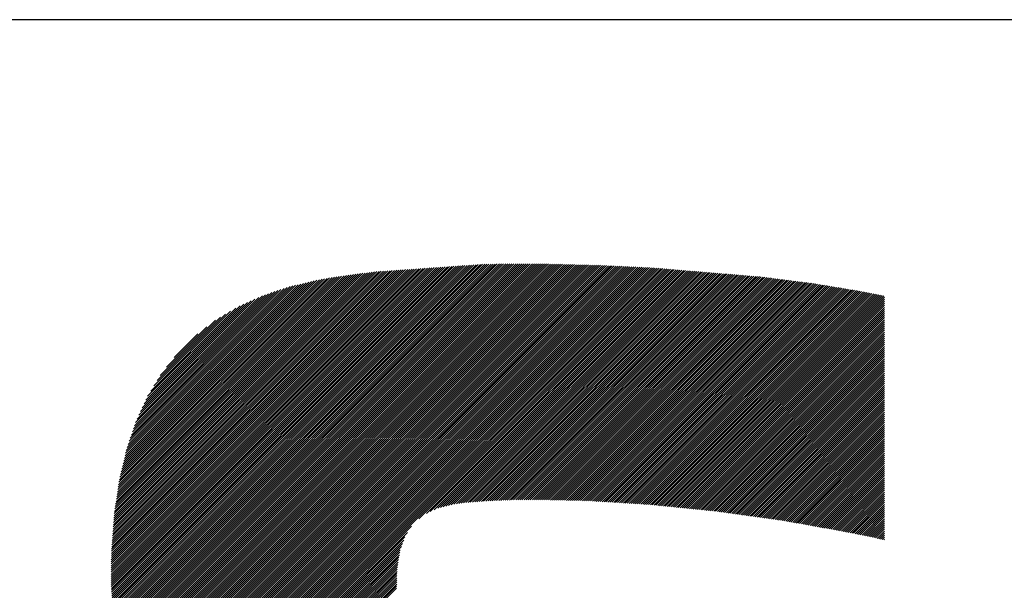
# Model space of a CAD drawing. Header units: millimetres. Extents: x 0 to 594, y 0 to 420.
# Tile 16 of 112: x 156.28 to 160.55, y 182.79 to 185.27. Entities that reach past the tile are written whole.
import ezdxf

# ---------------------------------------------------------------- set-up
doc = ezdxf.new("R2010")
doc.units = ezdxf.units.MM
doc.header["$LTSCALE"] = 0.257233
doc.layers.add('NoLayerName_001', color=7, linetype='Continuous')
doc.layers.add('NoLayerName_002', color=7, linetype='Continuous')

# ---------------------------------------------------------------- blocks, each defined once
blk = doc.blocks.new('JZB_0005')
at = {"layer": 'NoLayerName_002', "color": 164, "linetype": 'Continuous', "lineweight": 25}
for p, q in [((8.7309, 3.3029), (10.3035, 4.8755)), ((8.7315, 3.2945), (10.3131, 4.8761)), ((8.732, 3.2862), (10.3227, 4.8768)), ((8.7326, 3.2778), (10.3322, 4.8775)), ((8.7331, 3.2695), (10.3415, 4.8778)), ((8.7343, 3.2617), (10.3506, 4.878)), ((8.7357, 3.2543), (10.3597, 4.8782)), ((8.7372, 3.2468), (10.3688, 4.8784)), ((8.7387, 3.2394), (10.3779, 4.8785)), ((8.7402, 3.232), (10.3869, 4.8787)), ((8.7416, 3.2245), (10.396, 4.8789)), ((8.7431, 3.2171), (10.4051, 4.8791)), ((8.7446, 3.2096), (10.4142, 4.8793)), ((8.746, 3.2022), (10.4233, 4.8795)), ((8.7475, 3.1948), (10.4324, 4.8796)), ((8.749, 3.1873), (10.4415, 4.8798)), ((8.7505, 3.1799), (10.4505, 4.8799)), ((8.7519, 3.1724), (10.4594, 4.8799)), ((8.7534, 3.165), (10.4684, 4.88)), ((8.7549, 3.1576), (10.4773, 4.88)), ((8.7563, 3.1501), (10.4862, 4.88)), ((8.7578, 3.1427), (10.4951, 4.88)), ((8.7593, 3.1353), (10.504, 4.88)), ((8.7607, 3.1278), (10.5129, 4.8799)), ((8.7622, 3.1204), (10.5217, 4.8799)), ((8.7637, 3.1129), (10.5305, 4.8798)), ((8.7652, 3.1055), (10.5393, 4.8797)), ((8.7666, 3.0981), (10.5482, 4.8796)), ((8.7681, 3.0906), (10.557, 4.8795)), ((8.7696, 3.0832), (10.5658, 4.8794)), ((8.771, 3.0758), (10.5747, 4.8794)), ((8.7725, 3.0683), (10.5835, 4.8793)), ((8.774, 3.0609), (10.5923, 4.8792)), ((8.7756, 3.0536), (10.6011, 4.8791)), ((8.778, 3.0471), (10.61, 4.879)), ((8.7804, 3.0406), (10.6188, 4.8789)), ((8.7828, 3.0341), (10.6274, 4.8787)), ((8.7852, 3.0275), (10.6361, 4.8785)), ((8.7876, 3.021), (10.6448, 4.8783)), ((8.79, 3.0145), (10.6535, 4.878)), ((8.7924, 3.008), (10.6622, 4.8778)), ((8.7947, 3.0015), (10.6709, 4.8776)), ((8.7971, 2.9949), (10.6796, 4.8774)), ((8.7995, 2.9884), (10.6883, 4.8772)), ((8.8019, 2.9819), (10.6969, 4.8769)), ((8.8043, 2.9754), (10.7056, 4.8767)), ((8.8067, 2.9689), (10.7143, 4.8765)), ((8.8091, 2.9623), (10.723, 4.8763)), ((8.8114, 2.9558), (10.7317, 4.876)), ((8.8138, 2.9493), (10.7404, 4.8758)), ((8.8162, 2.9428), (10.7491, 4.8756)), ((8.8186, 2.9362), (10.7577, 4.8754)), ((8.821, 2.9297), (10.7664, 4.8752)), ((8.7181, 3.5128), (10.0642, 4.8589)), ((8.7181, 3.5217), (10.0546, 4.8582)), ((8.7181, 3.5306), (10.045, 4.8575)), ((8.7182, 3.4951), (10.0833, 4.8602)), ((8.7182, 3.5039), (10.0738, 4.8595)), ((8.7182, 3.5396), (10.0355, 4.8569)), ((8.7183, 3.5486), (10.0259, 4.8562)), ((8.7183, 3.5576), (10.0163, 4.8555)), ((8.7184, 3.5665), (10.0067, 4.8549)), ((8.7187, 3.4866), (10.0929, 4.8609)), ((8.7187, 3.5757), (9.9972, 4.8542)), ((8.719, 3.5849), (9.9876, 4.8535)), ((8.7192, 3.4783), (10.1025, 4.8615)), ((8.7193, 3.5941), (9.978, 4.8529)), ((8.7196, 3.6033), (9.9684, 4.8522)), ((8.7198, 3.4699), (10.112, 4.8622)), ((8.7198, 3.6125), (9.9589, 4.8515)), ((8.7201, 3.6217), (9.9493, 4.8509)), ((8.7203, 3.4616), (10.1216, 4.8628)), ((8.7204, 3.6309), (9.9397, 4.8502)), ((8.7207, 3.6401), (9.9302, 4.8495)), ((8.7209, 3.4532), (10.1312, 4.8635)), ((8.7211, 3.6494), (9.9206, 4.8489)), ((8.7215, 3.4449), (10.1408, 4.8642)), ((8.7218, 3.659), (9.911, 4.8482)), ((8.722, 3.4365), (10.1503, 4.8648)), ((8.7226, 3.4282), (10.1599, 4.8655)), ((8.7226, 3.6687), (9.9014, 4.8476)), ((8.7231, 3.4198), (10.1695, 4.8662)), ((8.7233, 3.6784), (9.8919, 4.8469)), ((8.7237, 3.4115), (10.1791, 4.8668)), ((8.7241, 3.688), (9.8823, 4.8462)), ((8.7242, 3.4031), (10.1886, 4.8675)), ((8.7248, 3.3948), (10.1982, 4.8682)), ((8.7249, 3.6977), (9.8727, 4.8456)), ((8.7253, 3.3864), (10.2078, 4.8688)), ((8.7256, 3.7074), (9.8627, 4.8445)), ((8.7259, 3.378), (10.2174, 4.8695)), ((8.7264, 3.7171), (9.8526, 4.8433)), ((8.7265, 3.3697), (10.2269, 4.8702)), ((8.727, 3.3613), (10.2365, 4.8708)), ((8.7272, 3.7267), (9.8425, 4.842)), ((8.7276, 3.353), (10.2461, 4.8715)), ((8.7279, 3.7364), (9.8323, 4.8408)), ((8.7281, 3.3446), (10.2556, 4.8722)), ((8.7287, 3.3363), (10.2652, 4.8728)), ((8.7287, 3.7461), (9.8222, 4.8396)), ((8.7292, 3.3279), (10.2748, 4.8735)), ((8.7294, 3.7557), (9.812, 4.8383)), ((8.7298, 3.3196), (10.2844, 4.8742)), ((8.7302, 3.7654), (9.8019, 4.8371)), ((8.7304, 3.3112), (10.2939, 4.8748)), ((8.731, 3.7751), (9.7918, 4.8359)), ((8.7317, 3.7848), (9.7816, 4.8347)), ((8.7325, 3.7944), (9.7715, 4.8334)), ((8.8234, 2.9232), (10.7751, 4.8749)), ((8.8258, 2.9167), (10.7838, 4.8747)), ((8.8282, 2.9102), (10.7925, 4.8745)), ((8.8305, 2.9036), (10.8012, 4.8743)), ((8.8329, 2.8971), (10.8099, 4.8741)), ((8.8353, 2.8906), (10.8186, 4.8738)), ((8.8377, 2.8841), (10.8272, 4.8736)), ((8.8401, 2.8776), (10.8359, 4.8734)), ((8.8425, 2.871), (10.8445, 4.873)), ((8.8449, 2.8645), (10.853, 4.8726)), ((8.8476, 2.8583), (10.8615, 4.8722)), ((8.8509, 2.8527), (10.87, 4.8718)), ((8.8542, 2.8471), (10.8785, 4.8714)), ((8.8575, 2.8415), (10.887, 4.871)), ((8.8608, 2.8359), (10.8955, 4.8706)), ((8.8641, 2.8303), (10.904, 4.8702)), ((8.8674, 2.8246), (10.9125, 4.8698)), ((8.8706, 2.819), (10.921, 4.8694)), ((8.8739, 2.8134), (10.9295, 4.869)), ((8.8772, 2.8078), (10.9381, 4.8686)), ((8.8805, 2.8022), (10.9466, 4.8682)), ((8.8838, 2.7966), (10.9551, 4.8678)), ((8.8871, 2.7909), (10.9636, 4.8674)), ((8.8904, 2.7853), (10.9721, 4.867)), ((8.8937, 2.7797), (10.9806, 4.8666)), ((8.897, 2.7741), (10.9891, 4.8662)), ((8.9003, 2.7685), (10.9976, 4.8658)), ((8.9036, 2.7629), (11.0061, 4.8654)), ((8.9069, 2.7572), (11.0146, 4.865)), ((8.9102, 2.7516), (11.0231, 4.8646)), ((8.9135, 2.746), (11.0316, 4.8642)), ((8.9167, 2.7404), (11.0401, 4.8638)), ((8.92, 2.7348), (11.0486, 4.8634)), ((8.9233, 2.7292), (11.0572, 4.863)), ((8.9266, 2.7236), (11.0657, 4.8626)), ((8.9299, 2.7179), (11.074, 4.862)), ((8.9332, 2.7123), (11.0822, 4.8613)), ((8.9365, 2.7067), (11.0904, 4.8606)), ((8.9398, 2.7011), (11.0987, 4.86)), ((8.9431, 2.6955), (11.1069, 4.8593)), ((8.9464, 2.6899), (11.1151, 4.8586)), ((8.9497, 2.6843), (11.1233, 4.8579)), ((8.9536, 2.6793), (11.1316, 4.8572)), ((10.0554, 3.7721), (11.1398, 4.8565)), ((10.0878, 3.7957), (11.148, 4.8558)), ((10.1044, 3.8034), (11.1562, 4.8552)), ((10.121, 3.8111), (11.1645, 4.8545)), ((10.1377, 3.8188), (11.1727, 4.8538)), ((10.1494, 3.8216), (11.1809, 4.8531)), ((10.1611, 3.8244), (11.1891, 4.8524)), ((10.1728, 3.8271), (11.1973, 4.8517)), ((10.1844, 3.8299), (11.2056, 4.8511)), ((10.1961, 3.8327), (11.2138, 4.8504)), ((10.2078, 3.8355), (11.222, 4.8497)), ((10.2185, 3.8373), (11.2302, 4.849)), ((10.2289, 3.8387), (11.2385, 4.8483)), ((10.239, 3.8399), (11.2467, 4.8476)), ((10.249, 3.841), (11.2549, 4.847)), ((10.259, 3.8421), (11.2631, 4.8463)), ((10.2688, 3.843), (11.2714, 4.8456)), ((10.2785, 3.8438), (11.2796, 4.8449)), ((10.2882, 3.8446), (11.2878, 4.8442)), ((10.2978, 3.8453), (11.296, 4.8435)), ((10.3075, 3.8461), (11.3043, 4.8429)), ((10.3172, 3.8468), (11.3125, 4.8422)), ((10.3268, 3.8476), (11.3207, 4.8415)), ((10.3365, 3.8483), (11.3289, 4.8408)), ((10.3462, 3.8491), (11.3372, 4.8401)), ((10.3556, 3.8496), (11.3454, 4.8394)), ((10.3649, 3.85), (11.3536, 4.8387)), ((10.3742, 3.8504), (11.3618, 4.8381)), ((10.3835, 3.8508), (11.3701, 4.8374)), ((10.3928, 3.8513), (11.3783, 4.8367)), ((10.4022, 3.8517), (11.3865, 4.836)), ((10.4115, 3.8521), (11.3947, 4.8353)), ((10.4208, 3.8525), (11.403, 4.8346)), ((10.4301, 3.8529), (11.4112, 4.834)), ((10.4394, 3.8533), (11.4194, 4.8333)), ((10.4486, 3.8536), (11.4276, 4.8326)), ((8.7335, 3.8043), (9.7614, 4.8322)), ((8.7351, 3.8148), (9.751, 4.8308)), ((8.7367, 3.8253), (9.7407, 4.8293)), ((8.7383, 3.8358), (9.7303, 4.8279)), ((8.7399, 3.8464), (9.7199, 4.8264)), ((8.7415, 3.8569), (9.7095, 4.8249)), ((8.7431, 3.8674), (9.6991, 4.8234)), ((8.7447, 3.8779), (9.6886, 4.8217)), ((8.7463, 3.8884), (9.678, 4.8201)), ((8.7479, 3.8989), (9.6672, 4.8182)), ((8.7495, 3.9094), (9.6564, 4.8163)), ((8.7511, 3.9199), (9.6456, 4.8144)), ((8.7527, 3.9304), (9.6348, 4.8125)), ((8.7543, 3.9409), (9.624, 4.8106)), ((8.7567, 3.9523), (9.6127, 4.8082)), ((8.7595, 3.964), (9.601, 4.8055)), ((8.7623, 3.9757), (9.5893, 4.8027)), ((8.7651, 3.9873), (9.5777, 4.7999)), ((8.7678, 3.999), (9.566, 4.7972)), ((8.7706, 4.0107), (9.5543, 4.7944)), ((8.7734, 4.0224), (9.5427, 4.7917)), ((10.4577, 3.8537), (11.4359, 4.8319)), ((10.4667, 3.8539), (11.4441, 4.8312)), ((10.4758, 3.854), (11.4523, 4.8305)), ((10.4848, 3.8541), (11.4605, 4.8299)), ((10.4939, 3.8543), (11.4688, 4.8292)), ((10.5029, 3.8544), (11.477, 4.8285)), ((10.5119, 3.8545), (11.4852, 4.8278)), ((10.521, 3.8547), (11.4934, 4.8271)), ((10.53, 3.8548), (11.5016, 4.8264)), ((10.5391, 3.8549), (11.5099, 4.8258)), ((10.5481, 3.8551), (11.5181, 4.8251)), ((10.557, 3.855), (11.5263, 4.8244)), ((10.5657, 3.8548), (11.5345, 4.8237)), ((10.5744, 3.8546), (11.5426, 4.8229)), ((10.5831, 3.8545), (11.5505, 4.8219)), ((10.5919, 3.8543), (11.5584, 4.8209)), ((10.6006, 3.8541), (11.5664, 4.8199)), ((10.6093, 3.8539), (11.5743, 4.8189)), ((10.618, 3.8537), (11.5822, 4.8179)), ((10.6268, 3.8535), (11.5901, 4.8169)), ((10.6355, 3.8534), (11.598, 4.8159)), ((10.6442, 3.8532), (11.6059, 4.8149)), ((10.6529, 3.853), (11.6138, 4.8139)), ((10.6617, 3.8528), (11.6217, 4.8128)), ((10.6704, 3.8526), (11.6296, 4.8118)), ((10.6791, 3.8524), (11.6375, 4.8108)), ((10.6878, 3.8523), (11.6454, 4.8098)), ((10.6966, 3.8521), (11.6533, 4.8088)), ((10.7053, 3.8519), (11.6612, 4.8078)), ((10.714, 3.8517), (11.6691, 4.8068)), ((10.7227, 3.8515), (11.677, 4.8058)), ((10.7315, 3.8513), (11.6849, 4.8048)), ((10.7402, 3.8512), (11.6928, 4.8038)), ((10.7489, 3.851), (11.7007, 4.8028)), ((10.7576, 3.8508), (11.7086, 4.8018)), ((10.7664, 3.8506), (11.7166, 4.8008)), ((10.7751, 3.8504), (11.7245, 4.7998)), ((10.7838, 3.8503), (11.7324, 4.7988)), ((10.7924, 3.8499), (11.7403, 4.7978)), ((10.8008, 3.8494), (11.7482, 4.7968)), ((10.8092, 3.8489), (11.7561, 4.7958)), ((10.8175, 3.8484), (11.764, 4.7948)), ((10.8259, 3.8478), (11.7718, 4.7937)), ((10.8343, 3.8473), (11.7794, 4.7924)), ((10.8427, 3.8468), (11.7871, 4.7912)), ((10.8511, 3.8463), (11.7947, 4.7899)), ((8.7762, 4.0341), (9.531, 4.7889)), ((8.779, 4.0458), (9.5193, 4.7861)), ((8.7817, 4.0575), (9.5076, 4.7834)), ((8.7845, 4.0691), (9.496, 4.7806)), ((8.7882, 4.0818), (9.483, 4.7766)), ((8.7928, 4.0953), (9.4696, 4.7721)), ((8.7974, 4.1088), (9.4562, 4.7676)), ((8.802, 4.1222), (9.4429, 4.7631)), ((8.8065, 4.1357), (9.4295, 4.7587)), ((8.8111, 4.1492), (9.4161, 4.7542)), ((8.8157, 4.1627), (9.4027, 4.7497)), ((10.8595, 3.8458), (11.8024, 4.7886)), ((10.8679, 3.8452), (11.81, 4.7874)), ((10.8763, 3.8447), (11.8177, 4.7861)), ((10.8847, 3.8442), (11.8253, 4.7848)), ((10.893, 3.8437), (11.833, 4.7836)), ((10.9014, 3.8432), (11.8406, 4.7823)), ((10.9098, 3.8426), (11.8482, 4.7811)), ((10.9182, 3.8421), (11.8559, 4.7798)), ((10.9266, 3.8416), (11.8635, 4.7785)), ((10.935, 3.8411), (11.8712, 4.7773)), ((10.9434, 3.8406), (11.8788, 4.776)), ((10.9518, 3.84), (11.8865, 4.7748)), ((10.9602, 3.8395), (11.8941, 4.7735)), ((10.9685, 3.839), (11.9018, 4.7722)), ((10.9769, 3.8385), (11.9094, 4.771)), ((10.9853, 3.838), (11.9171, 4.7697)), ((10.9937, 3.8374), (11.9247, 4.7684)), ((11.0021, 3.8369), (11.9324, 4.7672)), ((11.0105, 3.8364), (11.94, 4.7659)), ((11.0189, 3.8359), (11.9477, 4.7647)), ((11.0273, 3.8354), (11.9553, 4.7634)), ((11.0357, 3.8348), (11.963, 4.7621)), ((11.044, 3.8343), (11.9706, 4.7609)), ((11.0524, 3.8338), (11.9782, 4.7596)), ((11.0606, 3.833), (11.9859, 4.7584)), ((11.0687, 3.8322), (11.9934, 4.7569)), ((11.0768, 3.8314), (12.0008, 4.7555)), ((11.0849, 3.8306), (12.0083, 4.754)), ((11.093, 3.8298), (12.0157, 4.7526)), ((11.1011, 3.829), (12.0232, 4.7511)), ((11.1092, 3.8282), (12.0307, 4.7497)), ((11.1173, 3.8274), (12.0381, 4.7482)), ((8.8202, 4.1761), (9.3893, 4.7452)), ((8.8248, 4.1896), (9.3758, 4.7407)), ((8.8313, 4.205), (9.3596, 4.7333)), ((8.8389, 4.2215), (9.3434, 4.726)), ((8.8465, 4.238), (9.3271, 4.7187)), ((8.8541, 4.2545), (9.3109, 4.7113)), ((11.1254, 3.8266), (12.0455, 4.7467)), ((11.1335, 3.8257), (12.0529, 4.7452)), ((11.1416, 3.8249), (12.0603, 4.7437)), ((11.1497, 3.8241), (12.0677, 4.7422)), ((11.1578, 3.8233), (12.0751, 4.7406)), ((11.1659, 3.8225), (12.0781, 4.7348)), ((11.174, 3.8217), (12.0781, 4.7259)), ((11.1821, 3.8209), (12.0781, 4.717)), ((11.1902, 3.8201), (12.0781, 4.7081)), ((8.8617, 4.271), (9.2947, 4.704)), ((8.8692, 4.2875), (9.2784, 4.6967)), ((8.8771, 4.3043), (9.2597, 4.6869)), ((8.8908, 4.3269), (9.2378, 4.6739)), ((11.1983, 3.8193), (12.0781, 4.6992)), ((11.2064, 3.8185), (12.0781, 4.6902)), ((11.2144, 3.8177), (12.0781, 4.6813)), ((11.2225, 3.8168), (12.0781, 4.6724)), ((11.2306, 3.816), (12.0781, 4.6635)), ((8.9045, 4.3495), (9.2159, 4.6609)), ((8.9182, 4.3721), (9.194, 4.6479)), ((8.932, 4.3948), (9.1721, 4.6349)), ((11.2387, 3.8152), (12.0781, 4.6546)), ((11.2468, 3.8144), (12.0781, 4.6457)), ((11.2549, 3.8136), (12.0781, 4.6368)), ((11.263, 3.8128), (12.0781, 4.6279)), ((11.2711, 3.812), (12.0781, 4.619)), ((8.959, 4.4307), (9.1339, 4.6056)), ((8.9918, 4.4724), (9.0955, 4.5761)), ((11.2792, 3.8112), (12.0781, 4.61)), ((11.2873, 3.8104), (12.0781, 4.6011)), ((11.2954, 3.8096), (12.0781, 4.5922)), ((11.3035, 3.8087), (12.0781, 4.5833)), ((11.3116, 3.8079), (12.0781, 4.5744)), ((11.3197, 3.8071), (12.0781, 4.5655)), ((11.3278, 3.8063), (12.0781, 4.5566)), ((11.3359, 3.8055), (12.0781, 4.5477)), ((11.3439, 3.8045), (12.0781, 4.5388)), ((11.3517, 3.8035), (12.0781, 4.5298)), ((11.3595, 3.8024), (12.0781, 4.5209)), ((11.3673, 3.8013), (12.0781, 4.512)), ((11.3752, 3.8002), (12.0781, 4.5031)), ((11.383, 3.7991), (12.0781, 4.4942)), ((11.3908, 3.798), (12.0781, 4.4853)), ((11.3986, 3.797), (12.0781, 4.4764)), ((11.4065, 3.7959), (12.0781, 4.4675)), ((11.4143, 3.7948), (12.0781, 4.4586)), ((11.4221, 3.7937), (12.0781, 4.4496)), ((11.4299, 3.7926), (12.0781, 4.4407)), ((11.4378, 3.7915), (12.0781, 4.4318)), ((11.4456, 3.7905), (12.0781, 4.4229)), ((11.4534, 3.7894), (12.078, 4.414)), ((11.4612, 3.7883), (12.078, 4.4051)), ((11.4691, 3.7872), (12.078, 4.3962)), ((11.4769, 3.7861), (12.078, 4.3873)), ((11.4847, 3.785), (12.078, 4.3784)), ((11.4926, 3.784), (12.078, 4.3694)), ((11.5004, 3.7829), (12.078, 4.3605)), ((11.5082, 3.7818), (12.078, 4.3516)), ((11.516, 3.7807), (12.078, 4.3427)), ((11.5239, 3.7796), (12.078, 4.3338)), ((11.5317, 3.7785), (12.078, 4.3249)), ((11.5395, 3.7775), (12.078, 4.316)), ((11.5473, 3.7764), (12.078, 4.3071)), ((11.5552, 3.7753), (12.078, 4.2982)), ((11.563, 3.7742), (12.078, 4.2892)), ((11.5708, 3.7731), (12.078, 4.2803)), ((11.5786, 3.772), (12.078, 4.2714)), ((11.5865, 3.771), (12.078, 4.2625)), ((11.5943, 3.7699), (12.078, 4.2536)), ((11.6021, 3.7688), (12.078, 4.2447)), ((11.6099, 3.7677), (12.078, 4.2358)), ((11.6178, 3.7666), (12.078, 4.2269)), ((11.6256, 3.7655), (12.078, 4.2179)), ((11.6334, 3.7645), (12.078, 4.209)), ((11.6411, 3.7633), (12.078, 4.2001)), ((11.6487, 3.7619), (12.078, 4.1912)), ((11.6562, 3.7605), (12.078, 4.1823)), ((11.6638, 3.7592), (12.078, 4.1734)), ((11.6713, 3.7578), (12.078, 4.1645)), ((11.6789, 3.7565), (12.078, 4.1556)), ((11.6864, 3.7551), (12.078, 4.1467)), ((11.694, 3.7537), (12.078, 4.1377)), ((11.7015, 3.7524), (12.078, 4.1288)), ((11.7091, 3.751), (12.078, 4.1199)), ((11.7166, 3.7497), (12.078, 4.111)), ((11.7242, 3.7483), (12.078, 4.1021)), ((11.7317, 3.747), (12.0779, 4.0932)), ((11.7393, 3.7456), (12.0779, 4.0843)), ((11.7468, 3.7442), (12.0779, 4.0754)), ((11.7544, 3.7429), (12.0779, 4.0665)), ((11.7619, 3.7415), (12.0779, 4.0575)), ((11.7695, 3.7402), (12.0779, 4.0486)), ((11.777, 3.7388), (12.0779, 4.0397)), ((11.7846, 3.7374), (12.0779, 4.0308)), ((11.7921, 3.7361), (12.0779, 4.0219)), ((11.7997, 3.7347), (12.0779, 4.013)), ((11.8072, 3.7334), (12.0779, 4.0041)), ((11.8147, 3.732), (12.0779, 3.9952)), ((11.8223, 3.7306), (12.0779, 3.9863)), ((11.8298, 3.7293), (12.0779, 3.9773)), ((11.8374, 3.7279), (12.0779, 3.9684)), ((11.8449, 3.7266), (12.0779, 3.9595)), ((11.8525, 3.7252), (12.0779, 3.9506)), ((11.86, 3.7238), (12.0779, 3.9417)), ((11.8676, 3.7225), (12.0779, 3.9328)), ((11.8751, 3.7211), (12.0779, 3.9239)), ((11.8827, 3.7198), (12.0779, 3.915)), ((11.8902, 3.7184), (12.0779, 3.9061)), ((11.8978, 3.7171), (12.0779, 3.8971)), ((11.9053, 3.7157), (12.0779, 3.8882)), ((11.9129, 3.7143), (12.0779, 3.8793)), ((11.9204, 3.713), (12.0779, 3.8704)), ((11.928, 3.7116), (12.0779, 3.8615)), ((11.9355, 3.7103), (12.0779, 3.8526)), ((11.9431, 3.7089), (12.0779, 3.8437)), ((11.9504, 3.7073), (12.0779, 3.8348)), ((11.9578, 3.7058), (12.0779, 3.8259)), ((11.9652, 3.7043), (12.0779, 3.8169)), ((11.9726, 3.7027), (12.0779, 3.808)), ((11.9799, 3.7012), (12.0779, 3.7991)), ((11.9873, 3.6997), (12.0779, 3.7902)), ((11.9947, 3.6981), (12.0779, 3.7813)), ((12.002, 3.6966), (12.0778, 3.7724)), ((12.0094, 3.695), (12.0778, 3.7635)), ((8.9576, 2.6744), (10.0235, 3.7402)), ((12.0168, 3.6935), (12.0778, 3.7546)), ((12.0241, 3.6919), (12.0778, 3.7457)), ((12.0314, 3.6903), (12.0778, 3.7367)), ((12.0387, 3.6887), (12.0778, 3.7278)), ((8.9616, 2.6694), (10.0053, 3.7131)), ((8.9655, 2.6644), (9.9942, 3.6931)), ((8.9695, 2.6595), (9.9893, 3.6793)), ((12.0461, 3.6871), (12.0778, 3.7189)), ((12.0534, 3.6856), (12.0778, 3.71)), ((12.0607, 3.6839), (12.0778, 3.7011)), ((12.068, 3.6823), (12.0778, 3.6922)), ((12.0752, 3.6807), (12.0778, 3.6833)), ((8.9734, 2.6545), (9.9843, 3.6654)), ((8.9774, 2.6496), (9.9794, 3.6516)), ((8.9813, 2.6446), (9.9745, 3.6378)), ((8.9853, 2.6397), (9.9721, 3.6265)), ((8.9892, 2.6347), (9.9705, 3.616)), ((8.9932, 2.6298), (9.9688, 3.6054)), ((8.9972, 2.6248), (9.9672, 3.5948)), ((9.0011, 2.6199), (9.9655, 3.5843)), ((9.0051, 2.6149), (9.9638, 3.5737)), ((9.009, 2.61), (9.9622, 3.5631)), ((9.013, 2.605), (9.9607, 3.5528)), ((9.0172, 2.6004), (9.9605, 3.5436)), ((9.0216, 2.5959), (9.9602, 3.5344)), ((9.026, 2.5913), (9.96, 3.5253)), ((9.0304, 2.5868), (9.9597, 3.5161)), ((9.0348, 2.5823), (9.9595, 3.5069)), ((9.0392, 2.5778), (9.9592, 3.4978)), ((9.0436, 2.5733), (9.9589, 3.4886)), ((9.048, 2.5688), (9.9587, 3.4795)), ((9.0524, 2.5642), (9.9584, 3.4703))]:
    blk.add_line(p, q, dxfattribs=at)

msp = doc.modelspace()

# ---------------------------------------------------------------- linework, layer by layer
at = {"layer": 'NoLayerName_001', "color": 7, "linetype": 'Continuous', "lineweight": 25}
msp.add_line((180.9527, 185.2701), (146.9527, 185.2701), dxfattribs=at)

# ---------------------------------------------------------------- block references
at = {"layer": 'NoLayerName_001'}
msp.add_blockref('JZB_0005', (147.9547, 179.3303), dxfattribs=at)

doc.saveas('drawing.dxf')
